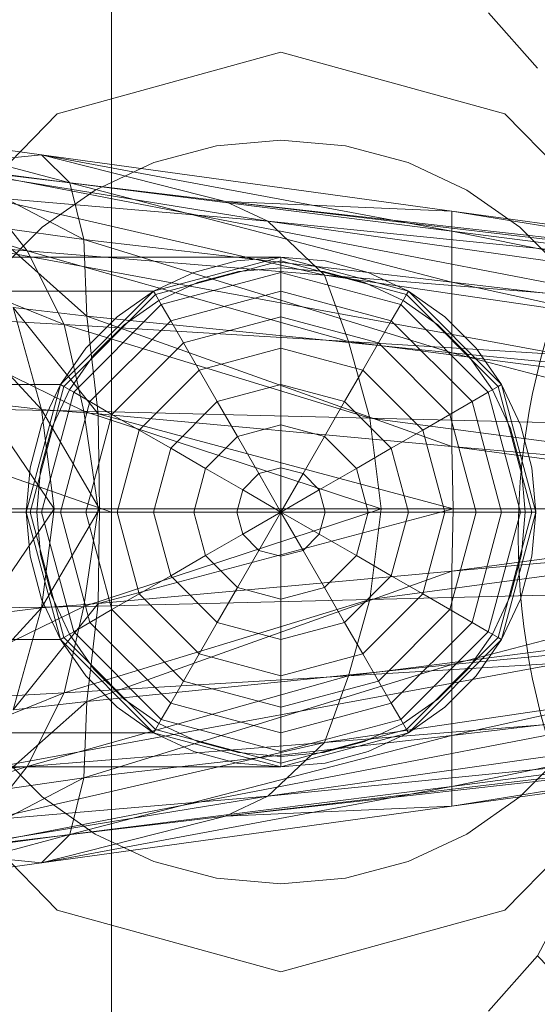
# Model space of a CAD drawing. Header units: metres. Extents: x 391.1 to 430.4, y 12.7 to 28.9.
# Tile 39 of 165: x 401.5882 to 401.6247, y 26.5833 to 26.6528. Entities that reach past the tile are written whole.
import ezdxf

# ---------------------------------------------------------------- set-up
doc = ezdxf.new("R2010")
doc.units = ezdxf.units.M
doc.layers.add('02_MOBILIARIO', color=7, linetype='Continuous', lineweight=18)
doc.layers.add('A-DETL-____-MBND', color=7, linetype='Continuous', lineweight=18)

# ---------------------------------------------------------------- blocks, each defined once
blk = doc.blocks.new('Family - Rentamans PB-155389-01_FON_P0')
at = {"layer": 'A-DETL-____-MBND', "color": 253, "true_color": 0xaaaaaa}
for p, q in [((0.102728, 0.223949), (0.102728, 0.182758)), ((0, 0.218497), (0.102728, 0.182758)), ((0.129366, 0.218009), (0.132816, 0.214085)), ((0.098881, 0.210876), (0.114701, 0.215226)), ((0.114701, 0.215226), (0.098881, 0.210876)), ((0.114701, 0.215226), (0.130522, 0.210876)), ((0.130522, 0.210876), (0.114701, 0.215226)), ((0.087299, 0.198992), (0.098881, 0.210876)), ((0.098881, 0.210876), (0.087299, 0.198992)), ((0.130522, 0.210876), (0.142104, 0.198992)), ((0.142104, 0.198992), (0.130522, 0.210876)), ((0.086771, 0.209486), (0.097771, 0.207986)), ((0.099771, 0.205986), (0.086771, 0.209486)), ((0.105723, 0.207425), (0.110143, 0.208609)), ((0.105723, 0.207425), (0.110143, 0.208609)), ((0.110143, 0.208609), (0.114701, 0.209008)), ((0.110143, 0.208609), (0.114701, 0.209008)), ((0.114701, 0.209008), (0.11926, 0.208609)), ((0.114701, 0.209008), (0.11926, 0.208609)), ((0.11926, 0.208609), (0.12368, 0.207425)), ((0.11926, 0.208609), (0.12368, 0.207425)), ((0.086572, 0.207986), (0.138572, 0.197986)), ((0.086572, 0.207986), (0.138572, 0.197986)), ((0.097771, 0.207986), (0.089771, 0.207186)), ((0.097771, 0.207986), (0.110771, 0.204686)), ((0.099771, 0.205986), (0.097771, 0.207986)), ((0.097771, 0.207986), (0.126771, 0.203986)), ((0.126771, 0.202587), (0.097771, 0.207986)), ((0.089771, 0.207186), (0.113771, 0.203287)), ((0.089771, 0.207186), (0.110771, 0.204686)), ((0.090771, 0.207186), (0.099771, 0.205986)), ((0.100771, 0.201986), (0.090771, 0.207186)), ((0.101576, 0.205491), (0.105723, 0.207425)), ((0.101576, 0.205491), (0.105723, 0.207425)), ((0.12368, 0.207425), (0.127826, 0.205491)), ((0.12368, 0.207425), (0.127826, 0.205491)), ((0.079771, 0.206486), (0.096771, 0.201186)), ((0.100771, 0.201986), (0.099771, 0.205986)), ((0.099771, 0.205986), (0.126771, 0.202587)), ((0.126771, 0.198986), (0.099771, 0.205986)), ((0.097828, 0.202867), (0.101576, 0.205491)), ((0.097828, 0.202867), (0.101576, 0.205491)), ((0.127826, 0.205491), (0.131575, 0.202867)), ((0.127826, 0.205491), (0.131575, 0.202867)), ((0.093771, 0.204986), (0.096771, 0.201186)), ((0.093771, 0.204986), (0.117771, 0.199486)), ((0.113771, 0.203287), (0.093771, 0.204986)), ((0.110771, 0.204686), (0.113771, 0.203287)), ((0.110771, 0.204686), (0.170771, 0.197587)), ((0.126771, 0.203986), (0.110771, 0.204686)), ((0.110771, 0.204686), (0.170771, 0.197986)), ((0.170771, 0.197986), (0.110771, 0.204686)), ((0.126771, 0.203986), (0.170771, 0.197986)), ((0.126771, 0.202587), (0.126771, 0.203986)), ((0.126771, 0.203986), (0.170271, 0.196986)), ((0.138271, 0.193186), (0.082271, 0.203486)), ((0.138271, 0.193186), (0.082271, 0.203486)), ((0.093771, 0.202986), (0.100771, 0.201986)), ((0.100972, 0.196587), (0.093771, 0.202986)), ((0.113771, 0.203287), (0.117771, 0.199486)), ((0.113771, 0.203287), (0.170771, 0.195186)), ((0.170771, 0.197587), (0.113771, 0.203287)), ((0.083771, 0.202287), (0.099372, 0.195986)), ((0.083771, 0.202287), (0.096771, 0.201186)), ((0.094593, 0.199631), (0.097828, 0.202867)), ((0.094593, 0.199631), (0.097828, 0.202867)), ((0.126771, 0.198986), (0.126771, 0.202587)), ((0.126771, 0.202587), (0.170271, 0.196986)), ((0.169172, 0.193986), (0.126771, 0.202587)), ((0.131575, 0.202867), (0.13481, 0.199631)), ((0.131575, 0.202867), (0.13481, 0.199631)), ((0.100972, 0.196587), (0.100771, 0.201986)), ((0.100771, 0.201986), (0.126771, 0.198986)), ((0.126771, 0.193986), (0.100771, 0.201986)), ((0.096771, 0.201186), (0.099372, 0.195986)), ((0.096771, 0.201186), (0.119472, 0.194787)), ((0.096771, 0.201186), (0.117771, 0.199486)), ((0.114701, 0.200758), (0.02, 0.200758)), ((0.105701, 0.198347), (0.114701, 0.200758)), ((0.105701, 0.198347), (0.114701, 0.200758)), ((0.114701, 0.200758), (0.105701, 0.198347)), ((0.105701, 0.198347), (0.114701, 0.200758)), ((0.114701, 0.200485), (0.105838, 0.19811)), ((0.111576, 0.200485), (0.108545, 0.199673)), ((0.108545, 0.199673), (0.111576, 0.200485)), ((0.114701, 0.200758), (0.111576, 0.200485)), ((0.111576, 0.200485), (0.114701, 0.200758)), ((0.114701, 0.200758), (0.114701, 0.200485)), ((0.114701, 0.200758), (0.123701, 0.198347)), ((0.114701, 0.200758), (0.123701, 0.198347)), ((0.117827, 0.200485), (0.114701, 0.200758)), ((0.114701, 0.200758), (0.117827, 0.200485)), ((0.114701, 0.200485), (0.114701, 0.199673)), ((0.123565, 0.19811), (0.114701, 0.200485)), ((0.120858, 0.199673), (0.117827, 0.200485)), ((0.117827, 0.200485), (0.120858, 0.199673)), ((0.108545, 0.199673), (0.105701, 0.198347)), ((0.105701, 0.198347), (0.108545, 0.199673)), ((0.114701, 0.199673), (0.106244, 0.197406)), ((0.108802, 0.198968), (0.111706, 0.199746)), ((0.108802, 0.198968), (0.111706, 0.199746)), ((0.111706, 0.199746), (0.114701, 0.200008)), ((0.111706, 0.199746), (0.114701, 0.200008)), ((0.114701, 0.200008), (0.117697, 0.199746)), ((0.114701, 0.200008), (0.117697, 0.199746)), ((0.114701, 0.199673), (0.114701, 0.198347)), ((0.123159, 0.197406), (0.114701, 0.199673)), ((0.117697, 0.199746), (0.120601, 0.198968)), ((0.117697, 0.199746), (0.120601, 0.198968)), ((0.123701, 0.198347), (0.120858, 0.199673)), ((0.120858, 0.199673), (0.123701, 0.198347)), ((0.106076, 0.197697), (0.108802, 0.198968)), ((0.106076, 0.197697), (0.108802, 0.198968)), ((0.117771, 0.199486), (0.119472, 0.194787)), ((0.117771, 0.199486), (0.170771, 0.191686)), ((0.117771, 0.199486), (0.170771, 0.195186)), ((0.120601, 0.198968), (0.123326, 0.197697)), ((0.120601, 0.198968), (0.123326, 0.197697)), ((0.126771, 0.193986), (0.126771, 0.198986)), ((0.126771, 0.198986), (0.169172, 0.193986)), ((0.167572, 0.190087), (0.126771, 0.198986)), ((0.02, 0.198347), (0.105701, 0.198347)), ((0.105701, 0.198347), (0.02, 0.198347)), ((0.099113, 0.191758), (0.105701, 0.198347)), ((0.105701, 0.198347), (0.099113, 0.191758)), ((0.099113, 0.191758), (0.105701, 0.198347)), ((0.099113, 0.191758), (0.105701, 0.198347)), ((0.105701, 0.198347), (0.103131, 0.196547)), ((0.103131, 0.196547), (0.105701, 0.198347)), ((0.105701, 0.198347), (0.105838, 0.19811)), ((0.114701, 0.198347), (0.106907, 0.196258)), ((0.114701, 0.198347), (0.114701, 0.196547)), ((0.122496, 0.196258), (0.114701, 0.198347)), ((0.123701, 0.198347), (0.123565, 0.19811)), ((0.123701, 0.198347), (0.13029, 0.191758)), ((0.123701, 0.198347), (0.13029, 0.191758)), ((0.126272, 0.196547), (0.123701, 0.198347)), ((0.123701, 0.198347), (0.126272, 0.196547)), ((0.090771, 0.197587), (0.097771, 0.189986)), ((0.105838, 0.19811), (0.09935, 0.191621)), ((0.103613, 0.195972), (0.106076, 0.197697)), ((0.103613, 0.195972), (0.106076, 0.197697)), ((0.105838, 0.19811), (0.106244, 0.197406)), ((0.123565, 0.19811), (0.123159, 0.197406)), ((0.123326, 0.197697), (0.12579, 0.195972)), ((0.123326, 0.197697), (0.12579, 0.195972)), ((0.130053, 0.191621), (0.123565, 0.19811)), ((0.095771, 0.197186), (0.100972, 0.196587)), ((0.097771, 0.189986), (0.095771, 0.197186)), ((0.095771, 0.197186), (0.101771, 0.189686)), ((0.106244, 0.197406), (0.100053, 0.191215)), ((0.106244, 0.197406), (0.106907, 0.196258)), ((0.123159, 0.197406), (0.122496, 0.196258)), ((0.12935, 0.191215), (0.123159, 0.197406)), ((0.099372, 0.195986), (0.086771, 0.196686)), ((0.086771, 0.196686), (0.100771, 0.189886)), ((0.103131, 0.196547), (0.100913, 0.194328)), ((0.100913, 0.194328), (0.103131, 0.196547)), ((0.101771, 0.189686), (0.100972, 0.196587)), ((0.100972, 0.196587), (0.126771, 0.193986)), ((0.126771, 0.187386), (0.100972, 0.196587)), ((0.106907, 0.196258), (0.101201, 0.190552)), ((0.106907, 0.196258), (0.107807, 0.1947)), ((0.114701, 0.196547), (0.107807, 0.1947)), ((0.114701, 0.196547), (0.114701, 0.194328)), ((0.121596, 0.1947), (0.114701, 0.196547)), ((0.122496, 0.196258), (0.121596, 0.1947)), ((0.128201, 0.190552), (0.122496, 0.196258)), ((0.12849, 0.194328), (0.126272, 0.196547)), ((0.126272, 0.196547), (0.12849, 0.194328)), ((0.099372, 0.195986), (0.100771, 0.189886)), ((0.119472, 0.194787), (0.099372, 0.195986)), ((0.099372, 0.195986), (0.120972, 0.189386)), ((0.101487, 0.193846), (0.103613, 0.195972)), ((0.101487, 0.193846), (0.103613, 0.195972)), ((0.12579, 0.195972), (0.127916, 0.193846)), ((0.12579, 0.195972), (0.127916, 0.193846)), ((0.107807, 0.1947), (0.10276, 0.189653)), ((0.107807, 0.1947), (0.108916, 0.192778)), ((0.119472, 0.194787), (0.120972, 0.189386)), ((0.170771, 0.191686), (0.119472, 0.194787)), ((0.119472, 0.194787), (0.170771, 0.188186)), ((0.121596, 0.1947), (0.120487, 0.192778)), ((0.126643, 0.189653), (0.121596, 0.1947)), ((0.100913, 0.194328), (0.099113, 0.191758)), ((0.099113, 0.191758), (0.100913, 0.194328)), ((0.114701, 0.194328), (0.108916, 0.192778)), ((0.114701, 0.194328), (0.114701, 0.191758)), ((0.120487, 0.192778), (0.114701, 0.194328)), ((0.126771, 0.187386), (0.126771, 0.193986)), ((0.126771, 0.193986), (0.167572, 0.190087)), ((0.165172, 0.183986), (0.126771, 0.193986)), ((0.13029, 0.191758), (0.12849, 0.194328)), ((0.12849, 0.194328), (0.13029, 0.191758)), ((0.099763, 0.191383), (0.101487, 0.193846)), ((0.099763, 0.191383), (0.101487, 0.193846)), ((0.127916, 0.193846), (0.12964, 0.191383)), ((0.127916, 0.193846), (0.12964, 0.191383)), ((0.108916, 0.192778), (0.104681, 0.188543)), ((0.108916, 0.192778), (0.110201, 0.190552)), ((0.120487, 0.192778), (0.119201, 0.190552)), ((0.124722, 0.188543), (0.120487, 0.192778)), ((0.099113, 0.191758), (0.02, 0.191758)), ((0.099113, 0.191758), (0.02, 0.191758)), ((0.096701, 0.182758), (0.099113, 0.191758)), ((0.099113, 0.191758), (0.096701, 0.182758)), ((0.096701, 0.182758), (0.099113, 0.191758)), ((0.096701, 0.182758), (0.099113, 0.191758)), ((0.09935, 0.191621), (0.096975, 0.182758)), ((0.099113, 0.191758), (0.097787, 0.188914)), ((0.097787, 0.188914), (0.099113, 0.191758)), ((0.100053, 0.191215), (0.097787, 0.182758)), ((0.098492, 0.188658), (0.099763, 0.191383)), ((0.098492, 0.188658), (0.099763, 0.191383)), ((0.099113, 0.191758), (0.09935, 0.191621)), ((0.09935, 0.191621), (0.100053, 0.191215)), ((0.100053, 0.191215), (0.101201, 0.190552)), ((0.114701, 0.191758), (0.110201, 0.190552)), ((0.114701, 0.191758), (0.114701, 0.188914)), ((0.119201, 0.190552), (0.114701, 0.191758)), ((0.12935, 0.191215), (0.128201, 0.190552)), ((0.130053, 0.191621), (0.12935, 0.191215)), ((0.131616, 0.182758), (0.12935, 0.191215)), ((0.12964, 0.191383), (0.130911, 0.188658)), ((0.12964, 0.191383), (0.130911, 0.188658)), ((0.13029, 0.191758), (0.130053, 0.191621)), ((0.132428, 0.182758), (0.130053, 0.191621)), ((0.13029, 0.191758), (0.132701, 0.182758)), ((0.13029, 0.191758), (0.132701, 0.182758)), ((0.131616, 0.188914), (0.13029, 0.191758)), ((0.13029, 0.191758), (0.131616, 0.188914)), ((0.093572, 0.190486), (0.097771, 0.189986)), ((0.093572, 0.190486), (0.098672, 0.182986)), ((0.101201, 0.190552), (0.099113, 0.182758)), ((0.101201, 0.190552), (0.10276, 0.189653)), ((0.110201, 0.190552), (0.106907, 0.187258)), ((0.110201, 0.190552), (0.111623, 0.18809)), ((0.119201, 0.190552), (0.11778, 0.18809)), ((0.122496, 0.187258), (0.119201, 0.190552)), ((0.128201, 0.190552), (0.126643, 0.189653)), ((0.13029, 0.182758), (0.128201, 0.190552)), ((0.100771, 0.189886), (0.088472, 0.190087)), ((0.097771, 0.189986), (0.101771, 0.189686)), ((0.098672, 0.182986), (0.097771, 0.189986)), ((0.097771, 0.189986), (0.101872, 0.182986)), ((0.100771, 0.189886), (0.101771, 0.182986)), ((0.120972, 0.189386), (0.100771, 0.189886)), ((0.100771, 0.189886), (0.121771, 0.182986)), ((0.10276, 0.189653), (0.100913, 0.182758)), ((0.101771, 0.189686), (0.126771, 0.187386)), ((0.101872, 0.182986), (0.101771, 0.189686)), ((0.101771, 0.189686), (0.126872, 0.182986)), ((0.10276, 0.189653), (0.104681, 0.188543)), ((0.120972, 0.189386), (0.121771, 0.182986)), ((0.170771, 0.188186), (0.120972, 0.189386)), ((0.120972, 0.189386), (0.169271, 0.182986)), ((0.126643, 0.189653), (0.124722, 0.188543)), ((0.12849, 0.182758), (0.126643, 0.189653)), ((0.097787, 0.188914), (0.096975, 0.185884)), ((0.096975, 0.185884), (0.097787, 0.188914)), ((0.097714, 0.185754), (0.098492, 0.188658)), ((0.097714, 0.185754), (0.098492, 0.188658)), ((0.104681, 0.188543), (0.103131, 0.182758)), ((0.104681, 0.188543), (0.106907, 0.187258)), ((0.114701, 0.188914), (0.111623, 0.18809)), ((0.114701, 0.188914), (0.114701, 0.185884)), ((0.11778, 0.18809), (0.114701, 0.188914)), ((0.124722, 0.188543), (0.122496, 0.187258)), ((0.126272, 0.182758), (0.124722, 0.188543)), ((0.130911, 0.188658), (0.131689, 0.185754)), ((0.130911, 0.188658), (0.131689, 0.185754)), ((0.132428, 0.185884), (0.131616, 0.188914)), ((0.131616, 0.188914), (0.132428, 0.185884)), ((0.111623, 0.18809), (0.10937, 0.185836)), ((0.111623, 0.18809), (0.113139, 0.185465)), ((0.11778, 0.18809), (0.116264, 0.185465)), ((0.120033, 0.185836), (0.11778, 0.18809)), ((0.106907, 0.187258), (0.105701, 0.182758)), ((0.106907, 0.187258), (0.10937, 0.185836)), ((0.122496, 0.187258), (0.120033, 0.185836)), ((0.123701, 0.182758), (0.122496, 0.187258)), ((0.126872, 0.182986), (0.126771, 0.187386)), ((0.126771, 0.187386), (0.165172, 0.183986)), ((0.159771, 0.182986), (0.126771, 0.187386)), ((0.096975, 0.185884), (0.096701, 0.182758)), ((0.096701, 0.182758), (0.096975, 0.185884)), ((0.097451, 0.182758), (0.097714, 0.185754)), ((0.097451, 0.182758), (0.097714, 0.185754)), ((0.10937, 0.185836), (0.108545, 0.182758)), ((0.10937, 0.185836), (0.111995, 0.184321)), ((0.114701, 0.185884), (0.113139, 0.185465)), ((0.114701, 0.185884), (0.114701, 0.182758)), ((0.116264, 0.185465), (0.114701, 0.185884)), ((0.120033, 0.185836), (0.117408, 0.184321)), ((0.120858, 0.182758), (0.120033, 0.185836)), ((0.131689, 0.185754), (0.131951, 0.182758)), ((0.131689, 0.185754), (0.131951, 0.182758)), ((0.132701, 0.182758), (0.132428, 0.185884)), ((0.132428, 0.185884), (0.132701, 0.182758)), ((0.113139, 0.185465), (0.111995, 0.184321)), ((0.113139, 0.185465), (0.114701, 0.182758)), ((0.116264, 0.185465), (0.114701, 0.182758)), ((0.117408, 0.184321), (0.116264, 0.185465)), ((0.111995, 0.184321), (0.111576, 0.182758)), ((0.111995, 0.184321), (0.114701, 0.182758)), ((0.117408, 0.184321), (0.114701, 0.182758)), ((0.117827, 0.182758), (0.117408, 0.184321)), ((0.101771, 0.182986), (0.089372, 0.182986)), ((0.093572, 0.175486), (0.098672, 0.182986)), ((0.095172, 0.182986), (0.098672, 0.182986)), ((0.098672, 0.182986), (0.097771, 0.175986)), ((0.097771, 0.175986), (0.101872, 0.182986)), ((0.098672, 0.182986), (0.101872, 0.182986)), ((0.101771, 0.182986), (0.100771, 0.176087)), ((0.121771, 0.182986), (0.100771, 0.176087)), ((0.121771, 0.182986), (0.101771, 0.182986)), ((0.101872, 0.182986), (0.101771, 0.176287)), ((0.101771, 0.176287), (0.126872, 0.182986)), ((0.101872, 0.182986), (0.126872, 0.182986)), ((0.121771, 0.182986), (0.120972, 0.176587)), ((0.169271, 0.182986), (0.120972, 0.176587)), ((0.169271, 0.182986), (0.121771, 0.182986)), ((0.126872, 0.182986), (0.126771, 0.178587)), ((0.126771, 0.178587), (0.159771, 0.182986)), ((0.126872, 0.182986), (0.159771, 0.182986)), ((0.102728, 0.182758), (0, 0.182758)), ((0.096701, 0.182758), (0.02, 0.182758)), ((0.096701, 0.182758), (0.02, 0.182758)), ((0.096975, 0.182758), (0.096701, 0.182758)), ((0.099113, 0.173758), (0.096701, 0.182758)), ((0.099113, 0.173758), (0.096701, 0.182758)), ((0.096701, 0.182758), (0.099113, 0.173758)), ((0.099113, 0.173758), (0.096701, 0.182758)), ((0.096701, 0.182758), (0.096975, 0.179632)), ((0.096975, 0.179632), (0.096701, 0.182758)), ((0.097787, 0.182758), (0.096975, 0.182758)), ((0.096975, 0.182758), (0.09935, 0.173895)), ((0.097714, 0.179763), (0.097451, 0.182758)), ((0.097714, 0.179763), (0.097451, 0.182758)), ((0.099113, 0.182758), (0.097787, 0.182758)), ((0.097787, 0.182758), (0.100053, 0.174301)), ((0.100913, 0.182758), (0.099113, 0.182758)), ((0.099113, 0.182758), (0.101201, 0.174964)), ((0.103131, 0.182758), (0.100913, 0.182758)), ((0.100913, 0.182758), (0.10276, 0.175864)), ((0.102728, 0.182758), (0.102728, 0.141568)), ((0.105701, 0.182758), (0.103131, 0.182758)), ((0.103131, 0.182758), (0.104681, 0.176973)), ((0.108545, 0.182758), (0.105701, 0.182758)), ((0.105701, 0.182758), (0.106907, 0.178258)), ((0.111576, 0.182758), (0.108545, 0.182758)), ((0.108545, 0.182758), (0.10937, 0.17968)), ((0.114701, 0.182758), (0.111576, 0.182758)), ((0.111576, 0.182758), (0.111995, 0.181195)), ((0.111995, 0.181195), (0.114701, 0.182758)), ((0.113139, 0.180051), (0.114701, 0.182758)), ((0.117827, 0.182758), (0.114701, 0.182758)), ((0.117408, 0.181195), (0.114701, 0.182758)), ((0.116264, 0.180051), (0.114701, 0.182758)), ((0.114701, 0.179632), (0.114701, 0.182758)), ((0.117408, 0.181195), (0.117827, 0.182758)), ((0.120858, 0.182758), (0.117827, 0.182758)), ((0.120033, 0.17968), (0.120858, 0.182758)), ((0.123701, 0.182758), (0.120858, 0.182758)), ((0.122496, 0.178258), (0.123701, 0.182758)), ((0.126272, 0.182758), (0.123701, 0.182758)), ((0.124722, 0.176973), (0.126272, 0.182758)), ((0.12849, 0.182758), (0.126272, 0.182758)), ((0.126643, 0.175864), (0.12849, 0.182758)), ((0.128201, 0.174964), (0.13029, 0.182758)), ((0.13029, 0.182758), (0.12849, 0.182758)), ((0.12935, 0.174301), (0.131616, 0.182758)), ((0.130053, 0.173895), (0.132428, 0.182758)), ((0.131616, 0.182758), (0.13029, 0.182758)), ((0.132701, 0.182758), (0.13029, 0.173758)), ((0.132701, 0.182758), (0.13029, 0.173758)), ((0.132428, 0.182758), (0.131616, 0.182758)), ((0.131951, 0.182758), (0.131689, 0.179763)), ((0.131951, 0.182758), (0.131689, 0.179763)), ((0.132701, 0.182758), (0.132428, 0.182758)), ((0.132428, 0.179632), (0.132701, 0.182758)), ((0.132701, 0.182758), (0.132428, 0.179632)), ((0.126771, 0.178587), (0.165172, 0.181986)), ((0.126771, 0.171986), (0.165172, 0.181986)), ((0.10937, 0.17968), (0.111995, 0.181195)), ((0.111995, 0.181195), (0.113139, 0.180051)), ((0.116264, 0.180051), (0.117408, 0.181195)), ((0.120033, 0.17968), (0.117408, 0.181195)), ((0.111623, 0.177427), (0.113139, 0.180051)), ((0.113139, 0.180051), (0.114701, 0.179632)), ((0.114701, 0.179632), (0.116264, 0.180051)), ((0.11778, 0.177427), (0.116264, 0.180051)), ((0.096975, 0.179632), (0.097787, 0.176602)), ((0.097787, 0.176602), (0.096975, 0.179632)), ((0.098492, 0.176858), (0.097714, 0.179763)), ((0.098492, 0.176858), (0.097714, 0.179763)), ((0.106907, 0.178258), (0.10937, 0.17968)), ((0.10937, 0.17968), (0.111623, 0.177427)), ((0.114701, 0.176602), (0.114701, 0.179632)), ((0.11778, 0.177427), (0.120033, 0.17968)), ((0.122496, 0.178258), (0.120033, 0.17968)), ((0.131689, 0.179763), (0.130911, 0.176858)), ((0.131689, 0.179763), (0.130911, 0.176858)), ((0.131616, 0.176602), (0.132428, 0.179632)), ((0.132428, 0.179632), (0.131616, 0.176602)), ((0.100972, 0.169386), (0.126771, 0.178587)), ((0.101771, 0.176287), (0.126771, 0.178587)), ((0.104681, 0.176973), (0.106907, 0.178258)), ((0.106907, 0.178258), (0.110201, 0.174964)), ((0.119201, 0.174964), (0.122496, 0.178258)), ((0.124722, 0.176973), (0.122496, 0.178258)), ((0.126771, 0.178587), (0.126771, 0.171986)), ((0.110201, 0.174964), (0.111623, 0.177427)), ((0.111623, 0.177427), (0.114701, 0.176602)), ((0.114701, 0.176602), (0.11778, 0.177427)), ((0.119201, 0.174964), (0.11778, 0.177427)), ((0.170771, 0.177787), (0.119472, 0.171186)), ((0.170771, 0.177787), (0.120972, 0.176587)), ((0.097787, 0.176602), (0.099113, 0.173758)), ((0.099113, 0.173758), (0.097787, 0.176602)), ((0.099763, 0.174133), (0.098492, 0.176858)), ((0.099763, 0.174133), (0.098492, 0.176858)), ((0.120972, 0.176587), (0.099372, 0.169986)), ((0.120972, 0.176587), (0.100771, 0.176087)), ((0.10276, 0.175864), (0.104681, 0.176973)), ((0.104681, 0.176973), (0.108916, 0.172738)), ((0.114701, 0.173758), (0.114701, 0.176602)), ((0.120972, 0.176587), (0.119472, 0.171186)), ((0.120487, 0.172738), (0.124722, 0.176973)), ((0.126643, 0.175864), (0.124722, 0.176973)), ((0.130911, 0.176858), (0.12964, 0.174133)), ((0.130911, 0.176858), (0.12964, 0.174133)), ((0.13029, 0.173758), (0.131616, 0.176602)), ((0.131616, 0.176602), (0.13029, 0.173758)), ((0.100771, 0.176087), (0.086771, 0.169287)), ((0.100771, 0.176087), (0.088472, 0.175886)), ((0.090771, 0.168386), (0.097771, 0.175986)), ((0.093572, 0.175486), (0.097771, 0.175986)), ((0.095771, 0.168787), (0.101771, 0.176287)), ((0.097771, 0.175986), (0.095771, 0.168787)), ((0.097771, 0.175986), (0.101771, 0.176287)), ((0.100771, 0.176087), (0.099372, 0.169986)), ((0.101771, 0.176287), (0.100972, 0.169386)), ((0.126771, 0.171986), (0.167572, 0.175886)), ((0.126771, 0.166986), (0.167572, 0.175886)), ((0.101201, 0.174964), (0.10276, 0.175864)), ((0.10276, 0.175864), (0.107807, 0.170817)), ((0.121596, 0.170817), (0.126643, 0.175864)), ((0.128201, 0.174964), (0.126643, 0.175864)), ((0.100053, 0.174301), (0.101201, 0.174964)), ((0.101201, 0.174964), (0.106907, 0.169258)), ((0.108916, 0.172738), (0.110201, 0.174964)), ((0.110201, 0.174964), (0.114701, 0.173758)), ((0.114701, 0.173758), (0.119201, 0.174964)), ((0.120487, 0.172738), (0.119201, 0.174964)), ((0.122496, 0.169258), (0.128201, 0.174964)), ((0.12935, 0.174301), (0.128201, 0.174964)), ((0.099113, 0.173758), (0.09935, 0.173895)), ((0.09935, 0.173895), (0.100053, 0.174301)), ((0.09935, 0.173895), (0.105838, 0.167406)), ((0.101487, 0.17167), (0.099763, 0.174133)), ((0.101487, 0.17167), (0.099763, 0.174133)), ((0.100053, 0.174301), (0.106244, 0.16811)), ((0.170771, 0.174287), (0.117771, 0.166486)), ((0.170771, 0.174287), (0.119472, 0.171186)), ((0.123159, 0.16811), (0.12935, 0.174301)), ((0.123565, 0.167406), (0.130053, 0.173895)), ((0.12964, 0.174133), (0.127916, 0.17167)), ((0.12964, 0.174133), (0.127916, 0.17167)), ((0.130053, 0.173895), (0.12935, 0.174301)), ((0.13029, 0.173758), (0.130053, 0.173895)), ((0.099113, 0.173758), (0.02, 0.173758)), ((0.099113, 0.173758), (0.02, 0.173758)), ((0.105701, 0.16717), (0.099113, 0.173758)), ((0.105701, 0.16717), (0.099113, 0.173758)), ((0.099113, 0.173758), (0.105701, 0.16717)), ((0.105701, 0.16717), (0.099113, 0.173758)), ((0.099113, 0.173758), (0.100913, 0.171188)), ((0.100913, 0.171188), (0.099113, 0.173758)), ((0.114701, 0.171188), (0.114701, 0.173758)), ((0.13029, 0.173758), (0.123701, 0.16717)), ((0.13029, 0.173758), (0.123701, 0.16717)), ((0.12849, 0.171188), (0.13029, 0.173758)), ((0.13029, 0.173758), (0.12849, 0.171188)), ((0.082271, 0.162486), (0.138271, 0.172787)), ((0.082271, 0.162486), (0.138271, 0.172787)), ((0.107807, 0.170817), (0.108916, 0.172738)), ((0.108916, 0.172738), (0.114701, 0.171188)), ((0.114701, 0.171188), (0.120487, 0.172738)), ((0.121596, 0.170817), (0.120487, 0.172738)), ((0.126771, 0.171986), (0.100771, 0.163986)), ((0.100972, 0.169386), (0.126771, 0.171986)), ((0.169172, 0.171986), (0.126771, 0.163386)), ((0.169172, 0.171986), (0.126771, 0.166986)), ((0.126771, 0.166986), (0.126771, 0.171986)), ((0.119472, 0.171186), (0.096771, 0.164787)), ((0.119472, 0.171186), (0.099372, 0.169986)), ((0.100913, 0.171188), (0.103131, 0.168969)), ((0.103131, 0.168969), (0.100913, 0.171188)), ((0.103613, 0.169544), (0.101487, 0.17167)), ((0.103613, 0.169544), (0.101487, 0.17167)), ((0.114701, 0.168969), (0.114701, 0.171188)), ((0.119472, 0.171186), (0.117771, 0.166486)), ((0.127916, 0.17167), (0.12579, 0.169544)), ((0.127916, 0.17167), (0.12579, 0.169544)), ((0.126272, 0.168969), (0.12849, 0.171188)), ((0.12849, 0.171188), (0.126272, 0.168969)), ((0.106907, 0.169258), (0.107807, 0.170817)), ((0.107807, 0.170817), (0.114701, 0.168969)), ((0.170771, 0.170787), (0.113771, 0.162686)), ((0.114701, 0.168969), (0.121596, 0.170817)), ((0.170771, 0.170787), (0.117771, 0.166486)), ((0.122496, 0.169258), (0.121596, 0.170817)), ((0.099372, 0.169986), (0.083771, 0.163686)), ((0.099372, 0.169986), (0.086771, 0.169287)), ((0.099372, 0.169986), (0.096771, 0.164787)), ((0.100972, 0.169386), (0.093771, 0.162986)), ((0.095771, 0.168787), (0.100972, 0.169386)), ((0.100771, 0.163986), (0.100972, 0.169386)), ((0.103131, 0.168969), (0.105701, 0.16717)), ((0.105701, 0.16717), (0.103131, 0.168969)), ((0.106076, 0.167819), (0.103613, 0.169544)), ((0.106076, 0.167819), (0.103613, 0.169544)), ((0.106244, 0.16811), (0.106907, 0.169258)), ((0.106907, 0.169258), (0.114701, 0.16717)), ((0.114701, 0.16717), (0.122496, 0.169258)), ((0.114701, 0.16717), (0.114701, 0.168969)), ((0.123159, 0.16811), (0.122496, 0.169258)), ((0.12579, 0.169544), (0.123326, 0.167819)), ((0.12579, 0.169544), (0.123326, 0.167819)), ((0.123701, 0.16717), (0.126272, 0.168969)), ((0.126272, 0.168969), (0.123701, 0.16717)), ((0.170271, 0.168986), (0.126771, 0.161986)), ((0.170271, 0.168986), (0.126771, 0.163386)), ((0.170771, 0.168386), (0.110771, 0.161287)), ((0.170771, 0.168386), (0.113771, 0.162686)), ((0.138572, 0.167986), (0.086572, 0.157986)), ((0.086572, 0.157986), (0.138572, 0.167986)), ((0.105838, 0.167406), (0.106244, 0.16811)), ((0.108802, 0.166548), (0.106076, 0.167819)), ((0.108802, 0.166548), (0.106076, 0.167819)), ((0.106244, 0.16811), (0.114701, 0.165844)), ((0.170771, 0.167986), (0.110771, 0.161287)), ((0.170771, 0.167986), (0.110771, 0.161287)), ((0.114701, 0.165844), (0.123159, 0.16811)), ((0.123326, 0.167819), (0.120601, 0.166548)), ((0.123326, 0.167819), (0.120601, 0.166548)), ((0.123565, 0.167406), (0.123159, 0.16811)), ((0.170771, 0.167986), (0.126771, 0.161986)), ((0.105701, 0.16717), (0.02, 0.16717)), ((0.105701, 0.16717), (0.02, 0.16717)), ((0.126771, 0.166986), (0.099771, 0.159986)), ((0.126771, 0.166986), (0.100771, 0.163986)), ((0.105701, 0.16717), (0.105838, 0.167406)), ((0.114701, 0.164758), (0.105701, 0.16717)), ((0.114701, 0.164758), (0.105701, 0.16717)), ((0.114701, 0.164758), (0.105701, 0.16717)), ((0.105701, 0.16717), (0.114701, 0.164758)), ((0.105701, 0.16717), (0.108545, 0.165844)), ((0.108545, 0.165844), (0.105701, 0.16717)), ((0.105838, 0.167406), (0.114701, 0.165032)), ((0.114701, 0.165032), (0.123565, 0.167406)), ((0.123701, 0.16717), (0.114701, 0.164758)), ((0.114701, 0.165844), (0.114701, 0.16717)), ((0.123701, 0.16717), (0.114701, 0.164758)), ((0.120858, 0.165844), (0.123701, 0.16717)), ((0.123701, 0.16717), (0.120858, 0.165844)), ((0.123701, 0.16717), (0.123565, 0.167406)), ((0.126771, 0.163386), (0.126771, 0.166986)), ((0.087299, 0.166524), (0.098881, 0.154641)), ((0.098881, 0.154641), (0.087299, 0.166524)), ((0.117771, 0.166486), (0.093771, 0.160986)), ((0.117771, 0.166486), (0.096771, 0.164787)), ((0.111706, 0.16577), (0.108802, 0.166548)), ((0.111706, 0.16577), (0.108802, 0.166548)), ((0.117771, 0.166486), (0.113771, 0.162686)), ((0.120601, 0.166548), (0.117697, 0.16577)), ((0.120601, 0.166548), (0.117697, 0.16577)), ((0.142104, 0.166524), (0.130522, 0.154641)), ((0.130522, 0.154641), (0.142104, 0.166524)), ((0.097828, 0.162649), (0.094593, 0.165885)), ((0.097828, 0.162649), (0.094593, 0.165885)), ((0.108545, 0.165844), (0.111576, 0.165032)), ((0.111576, 0.165032), (0.108545, 0.165844)), ((0.114701, 0.165508), (0.111706, 0.16577)), ((0.114701, 0.165508), (0.111706, 0.16577)), ((0.114701, 0.165032), (0.114701, 0.165844)), ((0.117697, 0.16577), (0.114701, 0.165508)), ((0.117697, 0.16577), (0.114701, 0.165508)), ((0.117827, 0.165032), (0.120858, 0.165844)), ((0.120858, 0.165844), (0.117827, 0.165032)), ((0.13481, 0.165885), (0.131575, 0.162649)), ((0.13481, 0.165885), (0.131575, 0.162649)), ((0.114701, 0.164758), (0.02, 0.164758)), ((0.096771, 0.164787), (0.079771, 0.159486)), ((0.096771, 0.164787), (0.083771, 0.163686)), ((0.096771, 0.164787), (0.093771, 0.160986)), ((0.111576, 0.165032), (0.114701, 0.164758)), ((0.114701, 0.164758), (0.111576, 0.165032)), ((0.114701, 0.164758), (0.114701, 0.165032)), ((0.114701, 0.164758), (0.117827, 0.165032)), ((0.117827, 0.165032), (0.114701, 0.164758)), ((0.100771, 0.163986), (0.090771, 0.158787)), ((0.100771, 0.163986), (0.093771, 0.162986)), ((0.126771, 0.163386), (0.097771, 0.157986)), ((0.099771, 0.159986), (0.100771, 0.163986)), ((0.126771, 0.163386), (0.099771, 0.159986)), ((0.126771, 0.161986), (0.126771, 0.163386)), ((0.113771, 0.162686), (0.089771, 0.158787)), ((0.113771, 0.162686), (0.093771, 0.160986)), ((0.113771, 0.162686), (0.110771, 0.161287)), ((0.126771, 0.161986), (0.097771, 0.157986)), ((0.101576, 0.160025), (0.097828, 0.162649)), ((0.101576, 0.160025), (0.097828, 0.162649)), ((0.110771, 0.161287), (0.126771, 0.161986)), ((0.131575, 0.162649), (0.127826, 0.160025)), ((0.131575, 0.162649), (0.127826, 0.160025)), ((0.110771, 0.161287), (0.089771, 0.158787)), ((0.110771, 0.161287), (0.097771, 0.157986)), ((0.099771, 0.159986), (0.086771, 0.156486)), ((0.099771, 0.159986), (0.090771, 0.158787)), ((0.097771, 0.157986), (0.099771, 0.159986)), ((0.105723, 0.158091), (0.101576, 0.160025)), ((0.105723, 0.158091), (0.101576, 0.160025)), ((0.127826, 0.160025), (0.12368, 0.158091)), ((0.127826, 0.160025), (0.12368, 0.158091)), ((0.097771, 0.157986), (0.089771, 0.158787)), ((0.097771, 0.157986), (0.086771, 0.156486)), ((0.110143, 0.156907), (0.105723, 0.158091)), ((0.110143, 0.156907), (0.105723, 0.158091)), ((0.12368, 0.158091), (0.11926, 0.156907)), ((0.12368, 0.158091), (0.11926, 0.156907)), ((0.114701, 0.156508), (0.110143, 0.156907)), ((0.114701, 0.156508), (0.110143, 0.156907)), ((0.11926, 0.156907), (0.114701, 0.156508)), ((0.11926, 0.156907), (0.114701, 0.156508)), ((0.135413, 0.15634), (0.132816, 0.151431)), ((0.098881, 0.154641), (0.114701, 0.150291)), ((0.114701, 0.150291), (0.098881, 0.154641)), ((0.130522, 0.154641), (0.114701, 0.150291)), ((0.130522, 0.154641), (0.114701, 0.150291)), ((0.132816, 0.151431), (0.129366, 0.147507)), ((0.162182, 0.120856), (0.132816, 0.151431))]:
    blk.add_line(p, q, dxfattribs=at)
blk = doc.blocks.new('LONDR55-XX_ZZ-ARQ-CAA-M3D-Londres55_ifc-1-01_FON_P0')
at = {"layer": '02_MOBILIARIO', "color": 253, "lineweight": 18, "true_color": 0xaaaaaa}
blk.add_blockref('Family - Rentamans PB-155389-01_FON_P0', (401.49193, 26.435322), dxfattribs=at)
blk = doc.blocks.new('ZYR_02_02 Punts Consum - 01 Punt Consum AF-687799-01_FON_P0')
at = {"layer": 'A-DETL-____-MBND', "color": 5, "true_color": 0x0000fa}
blk.add_circle((0, 0), 0.05, dxfattribs=at)

msp = doc.modelspace()

# ---------------------------------------------------------------- block references
at = {"lineweight": 5}
msp.add_blockref('LONDR55-XX_ZZ-ARQ-CAA-M3D-Londres55_ifc-1-01_FON_P0', (0, 0), dxfattribs=at)
at = {"layer": 'A-DETL-____-MBND', "color": 5, "true_color": 0x0000fa, "rotation": 269.9999999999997}
msp.add_blockref('ZYR_02_02 Punts Consum - 01 Punt Consum AF-687799-01_FON_P0', (401.673396, 26.61636), dxfattribs=at)

doc.saveas('drawing.dxf')
